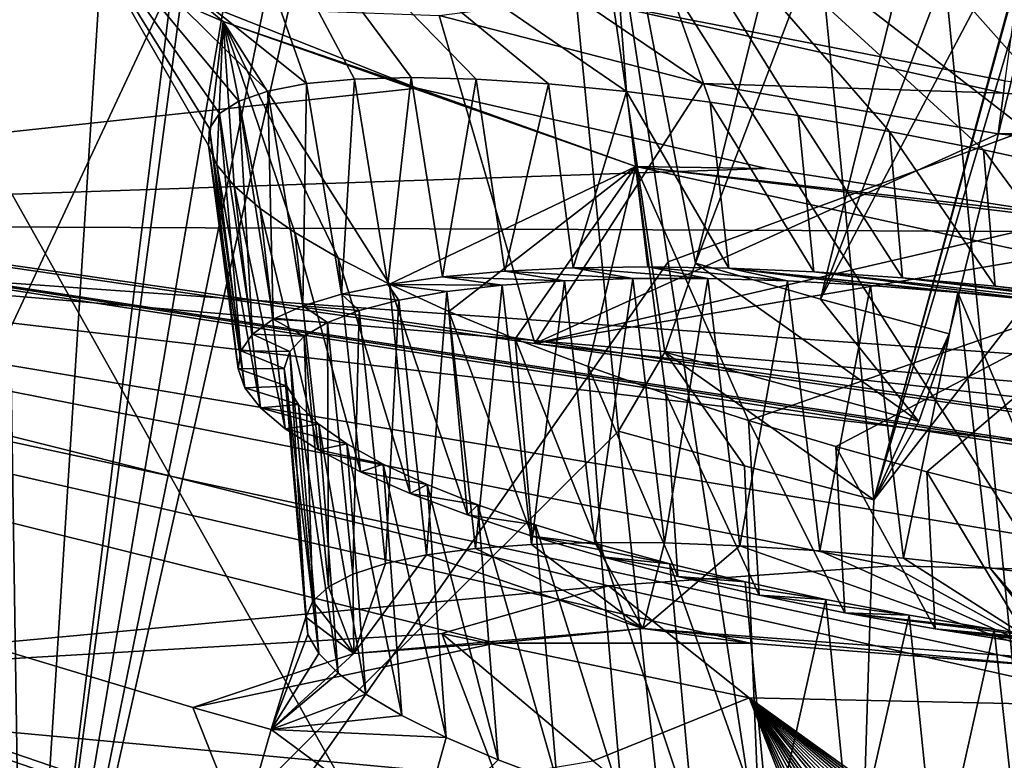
# Model space of a CAD drawing. Header units: metres. Extents: x -147 to 294, y -23 to 81.
# Tile 57 of 256: x 185.93 to 188.4, y 9.9 to 11.76. Entities that reach past the tile are written whole.
import ezdxf

# ---------------------------------------------------------------- set-up
doc = ezdxf.new("R2010")
doc.units = ezdxf.units.M
doc.layers.add('solid_AVA_153', color=7, linetype='CONTINUOUS')

msp = doc.modelspace()

# ---------------------------------------------------------------- linework, layer by layer
at = {"layer": 'solid_AVA_153'}
for points in [[(182.81076, 19.287561, 253.355637), (184.364609, 8.755701, 250.547775), (190.257843, 7.620778, 257.928436)], [(189.092773, 18.096491, 261.125153), (182.81076, 19.287561, 253.355637), (190.257843, 7.620778, 257.928436)], [(185.32132, 15.064557, 240.677505), (185.397308, 15.110413, 240.839447), (185.938095, 8.836784, 239.123901)], [(185.397308, 15.110413, 240.839447), (185.511856, 14.983388, 240.996826), (185.938095, 8.836784, 239.123901)], [(185.245728, 15.019197, 240.515472), (185.32132, 15.064557, 240.677505), (185.938095, 8.836784, 239.123901)], [(185.245728, 15.019197, 240.515472), (185.938095, 8.836784, 239.123901), (184.113235, 9.466824, 235.664902)], [(185.511856, 14.983388, 240.996826), (185.630203, 14.91616, 241.185226), (185.938095, 8.836784, 239.123901)], [(185.630203, 14.91616, 241.185226), (185.737411, 14.884318, 241.366669), (185.938095, 8.836784, 239.123901)], [(185.737411, 14.884318, 241.366669), (185.845215, 14.852665, 241.547607), (185.938095, 8.836784, 239.123901)], [(185.845215, 14.852665, 241.547607), (186.309906, 14.680633, 242.293945), (185.938095, 8.836784, 239.123901)], [(186.309906, 14.680633, 242.293945), (186.642044, 14.509743, 242.790283), (185.938095, 8.836784, 239.123901)], [(186.642044, 14.509743, 242.790283), (186.689392, 14.481047, 242.858154), (185.938095, 8.836784, 239.123901)], [(186.689392, 14.481047, 242.858154), (186.875931, 14.351306, 243.116211), (185.938095, 8.836784, 239.123901)], [(186.875931, 14.351306, 243.116211), (187.0336, 14.200588, 243.314484), (185.938095, 8.836784, 239.123901)], [(187.0336, 14.200588, 243.314484), (187.113876, 14.042783, 243.381256), (185.938095, 8.836784, 239.123901)], [(187.113876, 14.042783, 243.381256), (187.555832, 11.1501, 242.916992), (185.938095, 8.836784, 239.123901)], [(191.652023, 12.655334, 251.228699), (187.555832, 11.1501, 242.916992), (187.113876, 14.042783, 243.381256)], [(185.919495, 14.02437, 247.325546), (187.146484, 13.634692, 249.508484), (184.343872, 7.651297, 239.920868)], [(188.956085, 13.79428, 249.638733), (187.78656, 13.462331, 250.517166), (188.071899, 10.553111, 249.842346)], [(188.902313, 13.575719, 249.647812), (188.956085, 13.79428, 249.638733), (188.071899, 10.553111, 249.842346)], [(187.946915, 12.448213, 248.689575), (188.580872, 13.661601, 249.143723), (187.625076, 11.146553, 248.744919)], [(187.938583, 11.056958, 249.253143), (187.625076, 11.146553, 248.744919), (188.580872, 13.661601, 249.143723)], [(187.938583, 11.056958, 249.253143), (188.580872, 13.661601, 249.143723), (188.902313, 13.575719, 249.647812)], [(187.146484, 13.634692, 249.508484), (187.431808, 10.725407, 248.833664), (184.343872, 7.651297, 239.920868)], [(187.547318, 10.923755, 248.7724), (187.431808, 10.725407, 248.833664), (187.146484, 13.634692, 249.508484)], [(187.625076, 11.146553, 248.744919), (187.547318, 10.923755, 248.7724), (187.146484, 13.634692, 249.508484)], [(187.946915, 12.448213, 248.689575), (187.625076, 11.146553, 248.744919), (187.146484, 13.634692, 249.508484)], [(187.938583, 11.056958, 249.253143), (188.902313, 13.575719, 249.647812), (188.581741, 12.272732, 249.70195)], [(188.581741, 12.272732, 249.70195), (188.902313, 13.575719, 249.647812), (188.071899, 10.553111, 249.842346)], [(188.071899, 10.553111, 249.842346), (187.78656, 13.462331, 250.517166), (189.954758, 12.990672, 253.461945)], [(184.765762, 13.356178, 240.845108), (185.317001, 7.646441, 239.50264), (188.815247, 6.146936, 247.360916)], [(188.251358, 11.860908, 248.679855), (184.765762, 13.356178, 240.845108), (188.815247, 6.146936, 247.360916)], [(190.47699, 13.065454, 251.118301), (188.251358, 11.860908, 248.679855), (193.681625, 10.834175, 255.404922)], [(189.954758, 12.990672, 253.461945), (192.708984, 9.698311, 255.49324), (187.931381, 6.142223, 247.858826)], [(188.071899, 10.553111, 249.842346), (189.954758, 12.990672, 253.461945), (187.931381, 6.142223, 247.858826)], [(191.652023, 12.655334, 251.228699), (188.00061, 8.261761, 242.456711), (187.555832, 11.1501, 242.916992)], [(191.652023, 12.655334, 251.228699), (189.270508, 7.100235, 244.805817), (188.00061, 8.261761, 242.456711)], [(186.028061, 12.094973, 217.689941), (186.648758, 11.59761, 216.523102), (186.401367, 12.298767, 216.376968)], [(186.401367, 12.298767, 216.376968), (187.45192, 11.5777, 215.648392), (187.395676, 12.301998, 215.448395)], [(186.401367, 12.298767, 216.376968), (186.648758, 11.59761, 216.523102), (186.768906, 11.608904, 216.32103)], [(186.401367, 12.298767, 216.376968), (186.768906, 11.608904, 216.32103), (186.911224, 11.612692, 216.129517)], [(186.401367, 12.298767, 216.376968), (186.911224, 11.612692, 216.129517), (187.074295, 11.608744, 215.951492)], [(186.401367, 12.298767, 216.376968), (187.074295, 11.608744, 215.951492), (187.255417, 11.597021, 215.790436)], [(186.401367, 12.298767, 216.376968), (187.255417, 11.597021, 215.790436), (187.45192, 11.5777, 215.648392)], [(187.395676, 12.301998, 215.448395), (188.347153, 11.431268, 215.293793), (188.586182, 11.379616, 215.263489)], [(188.653275, 11.946882, 215.210999), (187.395676, 12.301998, 215.448395), (188.586182, 11.379616, 215.263489)], [(187.395676, 12.301998, 215.448395), (187.45192, 11.5777, 215.648392), (187.66156, 11.551053, 215.526489)], [(187.395676, 12.301998, 215.448395), (187.66156, 11.551053, 215.526489), (187.881973, 11.517473, 215.426071)], [(187.395676, 12.301998, 215.448395), (187.881973, 11.517473, 215.426071), (188.111313, 11.4774, 215.348206)], [(187.395676, 12.301998, 215.448395), (188.111313, 11.4774, 215.348206), (188.347153, 11.431268, 215.293793)], [(187.938583, 11.056958, 249.253143), (188.581741, 12.272732, 249.70195), (188.261261, 10.969861, 249.756012)], [(188.261261, 10.969861, 249.756012), (188.581741, 12.272732, 249.70195), (188.071899, 10.553111, 249.842346)], [(186.439514, 11.75339, 218.965515), (186.028061, 12.094973, 217.689941), (185.751892, 12.051607, 218.742142)], [(186.028061, 12.094973, 217.689941), (186.402924, 11.442335, 217.597778), (186.404907, 11.485321, 217.381683)], [(186.439514, 11.75339, 218.965515), (186.402924, 11.442335, 217.597778), (186.028061, 12.094973, 217.689941)], [(186.028061, 12.094973, 217.689941), (186.404907, 11.485321, 217.381683), (186.429977, 11.522453, 217.164902)], [(186.028061, 12.094973, 217.689941), (186.429977, 11.522453, 217.164902), (186.478745, 11.553786, 216.948273)], [(186.028061, 12.094973, 217.689941), (186.478745, 11.553786, 216.948273), (186.551712, 11.579079, 216.733261)], [(186.028061, 12.094973, 217.689941), (186.551712, 11.579079, 216.733261), (186.648758, 11.59761, 216.523102)], [(186.926102, 11.585839, 220.167145), (185.751892, 12.051607, 218.742142), (183.773956, 11.247137, 224.220276)], [(186.439514, 11.75339, 218.965515), (185.751892, 12.051607, 218.742142), (186.926102, 11.585839, 220.167145)], [(179.736176, 12.031326, 212.411621), (196.426147, 9.458629, 213.713852), (197.096222, 9.381344, 213.775894)], [(188.524551, 10.133695, 214.782349), (179.736176, 12.031326, 212.411621), (197.096222, 9.381344, 213.775894)], [(179.736176, 12.031326, 212.411621), (195.858414, 9.561107, 213.504059), (196.426147, 9.458629, 213.713852)], [(179.736176, 12.031326, 212.411621), (194.977737, 9.835583, 212.684601), (195.858414, 9.561107, 213.504059)], [(179.736176, 12.031326, 212.411621), (187.221359, 10.945242, 211.970978), (194.977737, 9.835583, 212.684601)], [(186.981598, 11.768518, 208.59549), (187.221359, 10.945242, 211.970978), (179.736176, 12.031326, 212.411621)], [(187.428802, 9.37202, 219.061234), (180.29892, 10.298569, 219.95163), (179.736176, 12.031326, 212.411621)], [(187.761887, 10.192923, 214.985977), (179.736176, 12.031326, 212.411621), (188.524551, 10.133695, 214.782349)], [(186.486237, 9.721169, 218.022339), (187.428802, 9.37202, 219.061234), (179.736176, 12.031326, 212.411621)], [(186.36293, 10.031376, 216.643265), (186.486237, 9.721169, 218.022339), (179.736176, 12.031326, 212.411621)], [(187.123032, 10.19353, 215.390945), (186.36293, 10.031376, 216.643265), (179.736176, 12.031326, 212.411621)], [(187.761887, 10.192923, 214.985977), (187.123032, 10.19353, 215.390945), (179.736176, 12.031326, 212.411621)], [(188.251358, 11.860908, 248.679855), (188.815247, 6.146936, 247.360916), (194.246948, 5.120649, 254.084824)], [(193.681625, 10.834175, 255.404922), (188.251358, 11.860908, 248.679855), (194.246948, 5.120649, 254.084824)], [(187.325989, 11.813546, 208.5784), (187.642776, 11.598288, 208.922974), (186.981598, 11.768518, 208.59549)], [(187.325989, 11.813546, 208.5784), (188.430695, 11.825608, 208.808823), (188.401215, 11.604315, 208.846436)], [(187.325989, 11.813546, 208.5784), (188.397156, 11.573403, 208.868591), (187.642776, 11.598288, 208.922974)], [(187.325989, 11.813546, 208.5784), (188.401215, 11.604315, 208.846436), (188.397156, 11.573403, 208.868591)], [(186.981598, 11.768518, 208.59549), (187.642776, 11.598288, 208.922974), (187.221359, 10.945242, 211.970978)], [(186.439514, 11.75339, 218.965515), (186.423721, 11.393937, 217.810226), (186.402924, 11.442335, 217.597778)], [(186.439514, 11.75339, 218.965515), (186.466751, 11.341022, 218.016647), (186.423721, 11.393937, 217.810226)], [(187.475357, 11.389968, 219.782974), (186.439514, 11.75339, 218.965515), (186.926102, 11.585839, 220.167145)], [(186.439514, 11.75339, 218.965515), (186.856689, 11.094129, 218.765747), (186.72757, 11.160179, 218.593964)], [(187.475357, 11.389968, 219.782974), (186.856689, 11.094129, 218.765747), (186.439514, 11.75339, 218.965515)], [(186.439514, 11.75339, 218.965515), (186.72757, 11.160179, 218.593964), (186.619034, 11.223595, 218.410629)], [(186.439514, 11.75339, 218.965515), (186.619034, 11.223595, 218.410629), (186.531876, 11.284048, 218.2173)], [(186.439514, 11.75339, 218.965515), (186.531876, 11.284048, 218.2173), (186.466751, 11.341022, 218.016647)], [(186.648758, 11.59761, 216.523102), (186.551712, 11.579079, 216.733261), (186.639328, 11.040196, 216.569717)], [(186.648758, 11.59761, 216.523102), (186.639328, 11.040196, 216.569717), (186.736206, 11.069532, 216.368896)], [(186.768906, 11.608904, 216.32103), (186.648758, 11.59761, 216.523102), (186.736206, 11.069532, 216.368896)], [(186.768906, 11.608904, 216.32103), (186.736206, 11.069532, 216.368896), (186.852798, 11.093756, 216.179459)], [(186.911224, 11.612692, 216.129517), (186.768906, 11.608904, 216.32103), (186.852798, 11.093756, 216.179459)], [(186.911224, 11.612692, 216.129517), (186.852798, 11.093756, 216.179459), (186.989517, 11.112756, 216.001678)], [(187.074295, 11.608744, 215.951492), (186.911224, 11.612692, 216.129517), (186.989517, 11.112756, 216.001678)], [(187.074295, 11.608744, 215.951492), (186.989517, 11.112756, 216.001678), (187.145813, 11.126667, 215.835388)], [(187.255417, 11.597021, 215.790436), (187.074295, 11.608744, 215.951492), (187.145813, 11.126667, 215.835388)], [(187.255417, 11.597021, 215.790436), (187.145813, 11.126667, 215.835388), (187.317642, 11.13491, 215.685989)], [(187.642776, 11.598288, 208.922974), (188.383987, 11.471191, 209.032852), (187.221359, 10.945242, 211.970978)], [(187.45192, 11.5777, 215.648392), (187.255417, 11.597021, 215.790436), (187.317642, 11.13491, 215.685989)], [(188.397156, 11.573403, 208.868591), (188.383987, 11.471191, 209.032852), (187.642776, 11.598288, 208.922974)], [(188.397156, 11.573403, 208.868591), (188.401215, 11.604315, 208.846436), (189.49968, 11.49674, 208.587799)], [(187.802628, 11.38484, 220.551224), (186.926102, 11.585839, 220.167145), (183.773956, 11.247137, 224.220276)], [(186.551712, 11.579079, 216.733261), (186.478745, 11.553786, 216.948273), (186.564697, 11.006677, 216.775848)], [(186.551712, 11.579079, 216.733261), (186.564697, 11.006677, 216.775848), (186.639328, 11.040196, 216.569717)], [(187.475357, 11.389968, 219.782974), (186.926102, 11.585839, 220.167145), (187.802628, 11.38484, 220.551224)], [(187.45192, 11.5777, 215.648392), (187.317642, 11.13491, 215.685989), (187.505203, 11.137396, 215.553818)], [(187.45192, 11.5777, 215.648392), (187.505203, 11.137396, 215.553818), (187.708176, 11.134252, 215.438599)], [(187.66156, 11.551053, 215.526489), (187.45192, 11.5777, 215.648392), (187.708176, 11.134252, 215.438599)], [(188.397156, 11.573403, 208.868591), (189.49968, 11.49674, 208.587799), (188.383987, 11.471191, 209.032852)], [(186.478745, 11.553786, 216.948273), (186.429977, 11.522453, 217.164902), (186.512985, 10.968826, 216.987457)], [(186.478745, 11.553786, 216.948273), (186.512985, 10.968826, 216.987457), (186.564697, 11.006677, 216.775848)], [(187.66156, 11.551053, 215.526489), (187.708176, 11.134252, 215.438599), (187.921616, 11.125196, 215.344864)], [(187.881973, 11.517473, 215.426071), (187.66156, 11.551053, 215.526489), (187.921616, 11.125196, 215.344864)], [(186.429977, 11.522453, 217.164902), (186.404907, 11.485321, 217.381683), (186.483582, 10.926786, 217.2043)], [(186.429977, 11.522453, 217.164902), (186.483582, 10.926786, 217.2043), (186.512985, 10.968826, 216.987457)], [(187.881973, 11.517473, 215.426071), (187.921616, 11.125196, 215.344864), (188.14389, 11.110145, 215.274078)], [(188.111313, 11.4774, 215.348206), (187.881973, 11.517473, 215.426071), (188.14389, 11.110145, 215.274078)], [(189.49968, 11.49674, 208.587799), (189.168472, 11.397412, 208.905716), (188.383987, 11.471191, 209.032852)], [(186.404907, 11.485321, 217.381683), (186.402924, 11.442335, 217.597778), (186.477036, 10.881898, 217.419693)], [(186.404907, 11.485321, 217.381683), (186.477036, 10.881898, 217.419693), (186.483582, 10.926786, 217.2043)], [(188.383987, 11.471191, 209.032852), (189.168472, 11.397412, 208.905716), (187.221359, 10.945242, 211.970978)], [(188.111313, 11.4774, 215.348206), (188.14389, 11.110145, 215.274078), (188.376541, 11.089225, 215.224747)], [(188.347153, 11.431268, 215.293793), (188.111313, 11.4774, 215.348206), (188.376541, 11.089225, 215.224747)], [(186.402924, 11.442335, 217.597778), (186.493835, 10.834104, 217.63356), (186.477036, 10.881898, 217.419693)], [(186.402924, 11.442335, 217.597778), (186.423721, 11.393937, 217.810226), (186.493835, 10.834104, 217.63356)], [(188.347153, 11.431268, 215.293793), (188.376541, 11.089225, 215.224747), (188.619568, 11.062471, 215.196869)], [(188.347153, 11.431268, 215.293793), (188.619568, 11.062471, 215.196869), (188.586182, 11.379616, 215.263489)], [(186.423721, 11.393937, 217.810226), (186.533478, 10.783469, 217.845993), (186.493835, 10.834104, 217.63356)], [(186.423721, 11.393937, 217.810226), (186.466751, 11.341022, 218.016647), (186.533478, 10.783469, 217.845993)], [(189.168472, 11.397412, 208.905716), (189.843445, 11.391235, 208.566513), (187.221359, 10.945242, 211.970978)], [(189.843445, 11.391235, 208.566513), (194.652496, 10.120355, 211.593063), (187.221359, 10.945242, 211.970978)], [(187.802628, 11.38484, 220.551224), (183.773956, 11.247137, 224.220276), (188.827713, 11.224874, 220.656097)], [(187.475357, 11.389968, 219.782974), (187.005539, 11.026011, 218.924149), (186.856689, 11.094129, 218.765747)], [(187.475357, 11.389968, 219.782974), (187.172409, 10.956802, 219.066711), (187.005539, 11.026011, 218.924149)], [(187.475357, 11.389968, 219.782974), (187.354935, 10.887456, 219.191208), (187.172409, 10.956802, 219.066711)], [(187.475357, 11.389968, 219.782974), (187.550583, 10.818951, 219.295731), (187.354935, 10.887456, 219.191208)], [(187.475357, 11.389968, 219.782974), (187.802628, 11.38484, 220.551224), (188.827713, 11.224874, 220.656097)], [(188.8116, 11.237344, 220.326111), (187.475357, 11.389968, 219.782974), (188.827713, 11.224874, 220.656097)], [(187.475357, 11.389968, 219.782974), (187.757996, 10.75182, 219.379562), (187.550583, 10.818951, 219.295731)], [(188.775177, 11.106188, 219.944412), (187.757996, 10.75182, 219.379562), (187.475357, 11.389968, 219.782974)], [(188.8116, 11.237344, 220.326111), (188.775177, 11.106188, 219.944412), (187.475357, 11.389968, 219.782974)], [(186.466751, 11.341022, 218.016647), (186.59494, 10.731504, 218.050583), (186.533478, 10.783469, 217.845993)], [(186.466751, 11.341022, 218.016647), (186.531876, 11.284048, 218.2173), (186.59494, 10.731504, 218.050583)], [(186.531876, 11.284048, 218.2173), (186.678802, 10.678174, 218.247116), (186.59494, 10.731504, 218.050583)], [(186.531876, 11.284048, 218.2173), (186.619034, 11.223595, 218.410629), (186.678802, 10.678174, 218.247116)], [(183.773956, 11.247137, 224.220276), (195.036621, 10.28555, 221.721817), (195.441635, 10.423739, 220.806717)], [(188.827713, 11.224874, 220.656097), (183.773956, 11.247137, 224.220276), (195.441635, 10.423739, 220.806717)], [(183.773956, 11.247137, 224.220276), (195.156921, 9.911495, 223.622894), (195.036621, 10.28555, 221.721817)], [(189.037369, 10.365465, 224.933151), (195.156921, 9.911495, 223.622894), (183.773956, 11.247137, 224.220276)], [(187.406509, 10.336632, 226.240677), (183.773956, 11.247137, 224.220276), (184.682556, 10.08277, 229.705963)], [(188.11853, 10.387602, 225.455246), (189.037369, 10.365465, 224.933151), (183.773956, 11.247137, 224.220276)], [(187.406509, 10.336632, 226.240677), (188.11853, 10.387602, 225.455246), (183.773956, 11.247137, 224.220276)], [(186.619034, 11.223595, 218.410629), (186.784378, 10.623536, 218.435867), (186.678802, 10.678174, 218.247116)], [(186.619034, 11.223595, 218.410629), (186.72757, 11.160179, 218.593964), (186.784378, 10.623536, 218.435867)], [(187.555832, 11.1501, 242.916992), (188.00061, 8.261761, 242.456711), (185.938095, 8.836784, 239.123901)], [(186.72757, 11.160179, 218.593964), (186.908768, 10.569221, 218.611115), (186.784378, 10.623536, 218.435867)], [(186.72757, 11.160179, 218.593964), (186.856689, 11.094129, 218.765747), (186.908768, 10.569221, 218.611115)], [(187.625076, 11.146553, 248.744919), (188.185104, 10.749773, 249.782654), (187.547318, 10.923755, 248.7724)], [(187.938583, 11.056958, 249.253143), (188.185104, 10.749773, 249.782654), (187.625076, 11.146553, 248.744919)], [(187.145813, 11.126667, 215.835388), (186.989517, 11.112756, 216.001678), (187.295609, 11.102773, 215.84787)], [(187.317642, 11.13491, 215.685989), (187.145813, 11.126667, 215.835388), (187.467819, 11.108171, 215.711823)], [(187.145813, 11.126667, 215.835388), (187.295609, 11.102773, 215.84787), (187.467819, 11.108171, 215.711823)], [(187.505203, 11.137396, 215.553818), (187.317642, 11.13491, 215.685989), (187.655991, 11.10819, 215.591125)], [(187.317642, 11.13491, 215.685989), (187.467819, 11.108171, 215.711823), (187.655991, 11.10819, 215.591125)], [(187.505203, 11.137396, 215.553818), (187.655991, 11.10819, 215.591125), (187.855148, 11.102481, 215.490662)], [(187.708176, 11.134252, 215.438599), (187.505203, 11.137396, 215.553818), (187.855148, 11.102481, 215.490662)], [(187.708176, 11.134252, 215.438599), (187.855148, 11.102481, 215.490662), (188.063553, 11.090933, 215.412094)], [(187.708176, 11.134252, 215.438599), (188.063553, 11.090933, 215.412094), (188.282837, 11.073693, 215.353775)], [(187.708176, 11.134252, 215.438599), (188.282837, 11.073693, 215.353775), (188.512955, 11.050795, 215.31572)], [(187.921616, 11.125196, 215.344864), (187.708176, 11.134252, 215.438599), (188.512955, 11.050795, 215.31572)], [(189.098831, 10.992676, 215.223312), (187.921616, 11.125196, 215.344864), (188.512955, 11.050795, 215.31572)], [(189.098831, 10.992676, 215.223312), (188.14389, 11.110145, 215.274078), (187.921616, 11.125196, 215.344864)], [(186.989517, 11.112756, 216.001678), (186.852798, 11.093756, 216.179459), (187.139923, 11.091873, 215.999405)], [(186.856689, 11.094129, 218.765747), (187.052429, 10.515209, 218.77272), (186.908768, 10.569221, 218.611115)], [(186.856689, 11.094129, 218.765747), (187.005539, 11.026011, 218.924149), (187.052429, 10.515209, 218.77272)], [(186.989517, 11.112756, 216.001678), (187.139923, 11.091873, 215.999405), (187.295609, 11.102773, 215.84787)], [(187.295609, 11.102773, 215.84787), (187.139923, 11.091873, 215.999405), (187.213074, 10.441195, 215.821747)], [(187.295609, 11.102773, 215.84787), (187.213074, 10.441195, 215.821747), (187.371918, 10.445934, 215.669464)], [(187.467819, 11.108171, 215.711823), (187.295609, 11.102773, 215.84787), (187.371918, 10.445934, 215.669464)], [(187.467819, 11.108171, 215.711823), (187.371918, 10.445934, 215.669464), (187.547028, 10.444798, 215.532394)], [(187.655991, 11.10819, 215.591125), (187.467819, 11.108171, 215.711823), (187.547028, 10.444798, 215.532394)], [(187.655991, 11.10819, 215.591125), (187.547028, 10.444798, 215.532394), (187.735855, 10.437728, 215.412567)], [(187.855148, 11.102481, 215.490662), (187.655991, 11.10819, 215.591125), (187.735855, 10.437728, 215.412567)], [(187.855148, 11.102481, 215.490662), (187.735855, 10.437728, 215.412567), (187.93631, 10.42486, 215.311859)], [(188.775177, 11.106188, 219.944412), (187.976639, 10.686383, 219.442291), (187.757996, 10.75182, 219.379562)], [(188.063553, 11.090933, 215.412094), (187.855148, 11.102481, 215.490662), (187.93631, 10.42486, 215.311859)], [(188.775177, 11.106188, 219.944412), (188.205032, 10.623299, 219.482834), (187.976639, 10.686383, 219.442291)], [(188.864151, 11.029228, 215.198898), (188.376541, 11.089225, 215.224747), (188.14389, 11.110145, 215.274078)], [(189.098831, 10.992676, 215.223312), (188.864151, 11.029228, 215.198898), (188.14389, 11.110145, 215.274078)], [(188.775177, 11.106188, 219.944412), (188.439941, 10.56343, 219.500107), (188.205032, 10.623299, 219.482834)], [(186.736206, 11.069532, 216.368896), (186.639328, 11.040196, 216.569717), (186.780716, 11.028542, 216.529449)], [(186.852798, 11.093756, 216.179459), (186.736206, 11.069532, 216.368896), (186.880386, 11.054497, 216.342834)], [(186.736206, 11.069532, 216.368896), (186.780716, 11.028542, 216.529449), (186.880386, 11.054497, 216.342834)], [(186.852798, 11.093756, 216.179459), (186.880386, 11.054497, 216.342834), (187.00032, 11.075562, 216.166214)], [(186.852798, 11.093756, 216.179459), (187.00032, 11.075562, 216.166214), (187.139923, 11.091873, 215.999405)], [(187.00032, 11.075562, 216.166214), (186.880386, 11.054497, 216.342834), (186.94989, 10.414644, 216.164795)], [(187.00032, 11.075562, 216.166214), (186.94989, 10.414644, 216.164795), (187.07222, 10.430748, 215.987335)], [(187.139923, 11.091873, 215.999405), (187.00032, 11.075562, 216.166214), (187.07222, 10.430748, 215.987335)], [(187.139923, 11.091873, 215.999405), (187.07222, 10.430748, 215.987335), (187.213074, 10.441195, 215.821747)], [(188.063553, 11.090933, 215.412094), (187.93631, 10.42486, 215.311859), (188.14624, 10.406244, 215.231796)], [(188.282837, 11.073693, 215.353775), (188.063553, 11.090933, 215.412094), (188.14624, 10.406244, 215.231796)], [(188.282837, 11.073693, 215.353775), (188.14624, 10.406244, 215.231796), (188.363449, 10.38194, 215.173187)], [(188.282837, 11.073693, 215.353775), (188.363449, 10.38194, 215.173187), (188.585846, 10.352102, 215.136658)], [(188.512955, 11.050795, 215.31572), (188.282837, 11.073693, 215.353775), (188.585846, 10.352102, 215.136658)], [(188.864151, 11.029228, 215.198898), (188.619568, 11.062471, 215.196869), (188.376541, 11.089225, 215.224747)], [(186.880386, 11.054497, 216.342834), (186.780716, 11.028542, 216.529449), (186.846939, 10.393065, 216.352539)], [(186.880386, 11.054497, 216.342834), (186.846939, 10.393065, 216.352539), (186.94989, 10.414644, 216.164795)], [(187.938583, 11.056958, 249.253143), (188.261261, 10.969861, 249.756012), (188.185104, 10.749773, 249.782654)], [(186.639328, 11.040196, 216.569717), (186.564697, 11.006677, 216.775848), (186.70079, 10.997813, 216.725769)], [(186.639328, 11.040196, 216.569717), (186.70079, 10.997813, 216.725769), (186.780716, 11.028542, 216.529449)], [(186.780716, 11.028542, 216.529449), (186.70079, 10.997813, 216.725769), (186.764526, 10.366333, 216.54834)], [(186.780716, 11.028542, 216.529449), (186.764526, 10.366333, 216.54834), (186.846939, 10.393065, 216.352539)], [(187.005539, 11.026011, 218.924149), (187.214783, 10.461552, 218.920914), (187.052429, 10.515209, 218.77272)], [(187.005539, 11.026011, 218.924149), (187.172409, 10.956802, 219.066711), (187.214783, 10.461552, 218.920914)], [(186.564697, 11.006677, 216.775848), (186.512985, 10.968826, 216.987457), (186.642517, 10.963342, 216.92572)], [(186.564697, 11.006677, 216.775848), (186.642517, 10.963342, 216.92572), (186.70079, 10.997813, 216.725769)], [(186.70079, 10.997813, 216.725769), (186.642517, 10.963342, 216.92572), (186.703445, 10.334741, 216.749786)], [(186.70079, 10.997813, 216.725769), (186.703445, 10.334741, 216.749786), (186.764526, 10.366333, 216.54834)], [(186.512985, 10.968826, 216.987457), (186.483582, 10.926786, 217.2043), (186.606537, 10.924966, 217.129562)], [(186.512985, 10.968826, 216.987457), (186.606537, 10.924966, 217.129562), (186.642517, 10.963342, 216.92572)], [(186.642517, 10.963342, 216.92572), (186.606537, 10.924966, 217.129562), (186.6642, 10.298701, 216.954437)], [(186.642517, 10.963342, 216.92572), (186.6642, 10.298701, 216.954437), (186.703445, 10.334741, 216.749786)], [(187.172409, 10.956802, 219.066711), (187.391174, 10.409975, 219.050629), (187.214783, 10.461552, 218.920914)], [(187.172409, 10.956802, 219.066711), (187.354935, 10.887456, 219.191208), (187.391174, 10.409975, 219.050629)], [(188.185104, 10.749773, 249.782654), (188.261261, 10.969861, 249.756012), (188.071899, 10.553111, 249.842346)], [(186.483582, 10.926786, 217.2043), (186.477036, 10.881898, 217.419693), (186.592209, 10.882845, 217.33699)], [(186.483582, 10.926786, 217.2043), (186.592209, 10.882845, 217.33699), (186.606537, 10.924966, 217.129562)], [(186.606537, 10.924966, 217.129562), (186.592209, 10.882845, 217.33699), (186.647141, 10.258556, 217.160553)], [(186.606537, 10.924966, 217.129562), (186.647141, 10.258556, 217.160553), (186.6642, 10.298701, 216.954437)], [(187.221359, 10.945242, 211.970978), (194.652496, 10.120355, 211.593063), (194.977737, 9.835583, 212.684601)], [(187.547318, 10.923755, 248.7724), (187.747269, 10.638179, 249.340439), (187.431808, 10.725407, 248.833664)], [(187.547318, 10.923755, 248.7724), (188.071899, 10.553111, 249.842346), (187.747269, 10.638179, 249.340439)], [(187.547318, 10.923755, 248.7724), (188.185104, 10.749773, 249.782654), (188.071899, 10.553111, 249.842346)], [(186.477036, 10.881898, 217.419693), (186.599442, 10.83847, 217.541046), (186.592209, 10.882845, 217.33699)], [(186.477036, 10.881898, 217.419693), (186.493835, 10.834104, 217.63356), (186.599442, 10.83847, 217.541046)], [(186.592209, 10.882845, 217.33699), (186.652222, 10.214615, 217.366577), (186.647141, 10.258556, 217.160553)], [(186.592209, 10.882845, 217.33699), (186.599442, 10.83847, 217.541046), (186.652222, 10.214615, 217.366577)], [(187.354935, 10.887456, 219.191208), (187.580704, 10.360716, 219.161377), (187.391174, 10.409975, 219.050629)], [(187.354935, 10.887456, 219.191208), (187.550583, 10.818951, 219.295731), (187.580704, 10.360716, 219.161377)], [(186.493835, 10.834104, 217.63356), (186.628662, 10.791878, 217.741257), (186.599442, 10.83847, 217.541046)], [(186.493835, 10.834104, 217.63356), (186.533478, 10.783469, 217.845993), (186.628662, 10.791878, 217.741257)], [(186.599442, 10.83847, 217.541046), (186.679184, 10.167388, 217.57019), (186.652222, 10.214615, 217.366577)], [(186.599442, 10.83847, 217.541046), (186.628662, 10.791878, 217.741257), (186.679184, 10.167388, 217.57019)], [(187.550583, 10.818951, 219.295731), (187.784195, 10.313563, 219.253693), (187.580704, 10.360716, 219.161377)], [(187.550583, 10.818951, 219.295731), (187.757996, 10.75182, 219.379562), (187.784195, 10.313563, 219.253693)], [(186.533478, 10.783469, 217.845993), (186.679382, 10.74304, 217.938141), (186.628662, 10.791878, 217.741257)], [(186.533478, 10.783469, 217.845993), (186.59494, 10.731504, 218.050583), (186.679382, 10.74304, 217.938141)], [(186.628662, 10.791878, 217.741257), (186.727676, 10.117487, 217.768845), (186.679184, 10.167388, 217.57019)], [(186.628662, 10.791878, 217.741257), (186.679382, 10.74304, 217.938141), (186.727676, 10.117487, 217.768845)], [(187.757996, 10.75182, 219.379562), (187.999573, 10.26954, 219.324081), (187.784195, 10.313563, 219.253693)], [(187.757996, 10.75182, 219.379562), (187.976639, 10.686383, 219.442291), (187.999573, 10.26954, 219.324081)], [(187.431808, 10.725407, 248.833664), (187.931381, 6.142223, 247.858826), (184.343872, 7.651297, 239.920868)], [(186.59494, 10.731504, 218.050583), (186.749939, 10.69334, 218.126282), (186.679382, 10.74304, 217.938141)], [(186.59494, 10.731504, 218.050583), (186.678802, 10.678174, 218.247116), (186.749939, 10.69334, 218.126282)], [(186.679382, 10.74304, 217.938141), (186.797455, 10.065384, 217.960693), (186.727676, 10.117487, 217.768845)], [(186.679382, 10.74304, 217.938141), (186.749939, 10.69334, 218.126282), (186.797455, 10.065384, 217.960693)], [(187.431808, 10.725407, 248.833664), (187.747269, 10.638179, 249.340439), (187.931381, 6.142223, 247.858826)], [(186.678802, 10.678174, 218.247116), (186.840637, 10.642793, 218.305481), (186.749939, 10.69334, 218.126282)], [(186.678802, 10.678174, 218.247116), (186.784378, 10.623536, 218.435867), (186.840637, 10.642793, 218.305481)], [(186.749939, 10.69334, 218.126282), (186.888123, 10.011433, 218.144272), (186.797455, 10.065384, 217.960693)], [(186.749939, 10.69334, 218.126282), (186.840637, 10.642793, 218.305481), (186.888123, 10.011433, 218.144272)], [(187.976639, 10.686383, 219.442291), (188.226151, 10.228997, 219.371384), (187.999573, 10.26954, 219.324081)], [(187.976639, 10.686383, 219.442291), (188.205032, 10.623299, 219.482834), (188.226151, 10.228997, 219.371384)], [(186.784378, 10.623536, 218.435867), (186.951065, 10.591404, 218.475998), (186.840637, 10.642793, 218.305481)], [(186.840637, 10.642793, 218.305481), (186.999069, 9.956137, 218.31778), (186.888123, 10.011433, 218.144272)], [(186.840637, 10.642793, 218.305481), (186.951065, 10.591404, 218.475998), (186.999069, 9.956137, 218.31778)], [(187.747269, 10.638179, 249.340439), (188.071899, 10.553111, 249.842346), (187.931381, 6.142223, 247.858826)], [(186.784378, 10.623536, 218.435867), (186.908768, 10.569221, 218.611115), (186.951065, 10.591404, 218.475998)], [(188.205032, 10.623299, 219.482834), (188.464569, 10.191625, 219.396774), (188.226151, 10.228997, 219.371384)], [(188.205032, 10.623299, 219.482834), (188.439941, 10.56343, 219.500107), (188.464569, 10.191625, 219.396774)], [(186.908768, 10.569221, 218.611115), (187.078583, 10.540539, 218.63324), (186.951065, 10.591404, 218.475998)], [(186.951065, 10.591404, 218.475998), (187.12941, 9.900134, 218.479309), (186.999069, 9.956137, 218.31778)], [(186.951065, 10.591404, 218.475998), (187.078583, 10.540539, 218.63324), (187.12941, 9.900134, 218.479309)], [(186.908768, 10.569221, 218.611115), (187.052429, 10.515209, 218.77272), (187.078583, 10.540539, 218.63324)], [(187.052429, 10.515209, 218.77272), (187.223434, 10.490154, 218.777237), (187.078583, 10.540539, 218.63324)], [(187.078583, 10.540539, 218.63324), (187.27742, 9.844093, 218.626816), (187.12941, 9.900134, 218.479309)], [(187.078583, 10.540539, 218.63324), (187.223434, 10.490154, 218.777237), (187.27742, 9.844093, 218.626816)], [(187.052429, 10.515209, 218.77272), (187.214783, 10.461552, 218.920914), (187.223434, 10.490154, 218.777237)], [(187.214783, 10.461552, 218.920914), (187.385269, 10.440323, 218.908051), (187.223434, 10.490154, 218.777237)], [(187.223434, 10.490154, 218.777237), (187.441498, 9.788622, 218.758621), (187.27742, 9.844093, 218.626816)], [(187.223434, 10.490154, 218.777237), (187.385269, 10.440323, 218.908051), (187.441498, 9.788622, 218.758621)], [(187.214783, 10.461552, 218.920914), (187.560333, 10.392554, 219.02095), (187.385269, 10.440323, 218.908051)], [(187.214783, 10.461552, 218.920914), (187.391174, 10.409975, 219.050629), (187.560333, 10.392554, 219.02095)], [(187.07222, 10.430748, 215.987335), (186.94989, 10.414644, 216.164795), (187.492874, 10.22978, 215.390137)], [(187.213074, 10.441195, 215.821747), (187.07222, 10.430748, 215.987335), (187.492874, 10.22978, 215.390137)], [(187.371918, 10.445934, 215.669464), (187.213074, 10.441195, 215.821747), (187.492874, 10.22978, 215.390137)], [(187.547028, 10.444798, 215.532394), (187.371918, 10.445934, 215.669464), (187.492874, 10.22978, 215.390137)], [(187.385269, 10.440323, 218.908051), (187.620361, 9.734391, 218.873108), (187.441498, 9.788622, 218.758621)], [(187.385269, 10.440323, 218.908051), (187.560333, 10.392554, 219.02095), (187.620361, 9.734391, 218.873108)], [(187.735855, 10.437728, 215.412567), (187.547028, 10.444798, 215.532394), (187.492874, 10.22978, 215.390137)], [(187.735855, 10.437728, 215.412567), (187.492874, 10.22978, 215.390137), (188.546127, 10.151549, 214.970276)], [(187.93631, 10.42486, 215.311859), (187.735855, 10.437728, 215.412567), (188.546127, 10.151549, 214.970276)], [(186.94989, 10.414644, 216.164795), (186.767227, 10.167509, 216.243561), (187.492874, 10.22978, 215.390137)], [(186.94989, 10.414644, 216.164795), (186.846939, 10.393065, 216.352539), (186.767227, 10.167509, 216.243561)], [(187.391174, 10.409975, 219.050629), (187.749496, 10.346807, 219.115662), (187.560333, 10.392554, 219.02095)], [(187.391174, 10.409975, 219.050629), (187.580704, 10.360716, 219.161377), (187.749496, 10.346807, 219.115662)], [(188.14624, 10.406244, 215.231796), (187.93631, 10.42486, 215.311859), (188.546127, 10.151549, 214.970276)], [(188.363449, 10.38194, 215.173187), (188.14624, 10.406244, 215.231796), (188.546127, 10.151549, 214.970276)], [(186.846939, 10.393065, 216.352539), (186.764526, 10.366333, 216.54834), (186.767227, 10.167509, 216.243561)], [(188.7556, 10.034337, 225.691772), (188.11853, 10.387602, 225.455246), (187.406509, 10.336632, 226.240677)], [(187.560333, 10.392554, 219.02095), (187.81308, 9.681777, 218.969009), (187.620361, 9.734391, 218.873108)], [(187.560333, 10.392554, 219.02095), (187.749496, 10.346807, 219.115662), (187.81308, 9.681777, 218.969009)], [(188.7556, 10.034337, 225.691772), (189.037369, 10.365465, 224.933151), (188.11853, 10.387602, 225.455246)], [(188.363449, 10.38194, 215.173187), (188.546127, 10.151549, 214.970276), (188.550629, 10.165769, 214.998154)], [(188.363449, 10.38194, 215.173187), (188.550629, 10.165769, 214.998154), (188.585846, 10.352102, 215.136658)], [(186.764526, 10.366333, 216.54834), (186.703445, 10.334741, 216.749786), (186.767227, 10.167509, 216.243561)], [(187.580704, 10.360716, 219.161377), (187.951813, 10.303152, 219.192535), (187.749496, 10.346807, 219.115662)], [(187.580704, 10.360716, 219.161377), (187.784195, 10.313563, 219.253693), (187.951813, 10.303152, 219.192535)], [(186.987732, 10.217646, 227.193939), (187.406509, 10.336632, 226.240677), (184.682556, 10.08277, 229.705963)], [(186.703445, 10.334741, 216.749786), (186.6642, 10.298701, 216.954437), (186.767227, 10.167509, 216.243561)], [(187.759201, 10.055746, 226.614487), (187.406509, 10.336632, 226.240677), (186.987732, 10.217646, 227.193939)], [(187.759201, 10.055746, 226.614487), (188.7556, 10.034337, 225.691772), (187.406509, 10.336632, 226.240677)], [(187.749496, 10.346807, 219.115662), (187.951813, 10.303152, 219.192535), (187.81308, 9.681777, 218.969009)], [(187.784195, 10.313563, 219.253693), (188.160843, 10.263249, 219.247879), (187.951813, 10.303152, 219.192535)], [(187.784195, 10.313563, 219.253693), (187.999573, 10.26954, 219.324081), (188.160843, 10.263249, 219.247879)], [(180.29892, 10.298569, 219.95163), (197.029724, 7.313323, 224.01593), (197.737366, 7.213188, 224.227509)], [(189.634552, 7.903224, 225.091797), (180.29892, 10.298569, 219.95163), (197.737366, 7.213188, 224.227509)], [(180.29892, 10.298569, 219.95163), (196.003845, 7.58679, 223.043625), (197.029724, 7.313323, 224.01593)], [(180.29892, 10.298569, 219.95163), (195.766205, 7.87552, 221.638794), (196.003845, 7.58679, 223.043625)], [(180.29892, 10.298569, 219.95163), (196.403427, 8.060143, 220.375366), (195.766205, 7.87552, 221.638794)], [(180.29892, 10.298569, 219.95163), (197.708282, 8.080907, 219.666672), (196.403427, 8.060143, 220.375366)], [(188.881287, 9.11427, 219.36058), (197.708282, 8.080907, 219.666672), (180.29892, 10.298569, 219.95163)], [(188.333572, 7.936006, 225.805801), (181.2966, 8.746977, 226.935165), (180.29892, 10.298569, 219.95163)], [(188.333572, 7.936006, 225.805801), (180.29892, 10.298569, 219.95163), (189.634552, 7.903224, 225.091797)], [(188.112793, 9.224877, 219.321213), (188.881287, 9.11427, 219.36058), (180.29892, 10.298569, 219.95163)], [(187.428802, 9.37202, 219.061234), (188.112793, 9.224877, 219.321213), (180.29892, 10.298569, 219.95163)], [(186.6642, 10.298701, 216.954437), (186.647141, 10.258556, 217.160553), (186.767227, 10.167509, 216.243561)], [(187.951813, 10.303152, 219.192535), (188.017502, 9.631446, 219.044769), (187.81308, 9.681777, 218.969009)], [(187.951813, 10.303152, 219.192535), (188.160843, 10.263249, 219.247879), (188.017502, 9.631446, 219.044769)], [(186.647141, 10.258556, 217.160553), (186.559769, 9.976079, 217.318298), (186.767227, 10.167509, 216.243561)], [(186.647141, 10.258556, 217.160553), (186.652222, 10.214615, 217.366577), (186.559769, 9.976079, 217.318298)], [(187.999573, 10.26954, 219.324081), (188.594666, 10.195798, 219.291534), (188.374405, 10.227644, 219.280472)], [(187.999573, 10.26954, 219.324081), (188.226151, 10.228997, 219.371384), (188.594666, 10.195798, 219.291534)], [(187.999573, 10.26954, 219.324081), (188.374405, 10.227644, 219.280472), (188.160843, 10.263249, 219.247879)], [(188.160843, 10.263249, 219.247879), (188.230392, 9.584389, 219.09903), (188.017502, 9.631446, 219.044769)], [(188.160843, 10.263249, 219.247879), (188.374405, 10.227644, 219.280472), (188.230392, 9.584389, 219.09903)], [(187.492874, 10.22978, 215.390137), (186.767227, 10.167509, 216.243561), (187.123032, 10.19353, 215.390945)], [(187.492874, 10.22978, 215.390137), (187.123032, 10.19353, 215.390945), (187.761887, 10.192923, 214.985977)], [(187.492874, 10.22978, 215.390137), (187.761887, 10.192923, 214.985977), (188.524551, 10.133695, 214.782349)], [(187.492874, 10.22978, 215.390137), (188.524551, 10.133695, 214.782349), (188.546127, 10.151549, 214.970276)], [(187.12558, 9.856558, 229.089371), (186.987732, 10.217646, 227.193939), (184.682556, 10.08277, 229.705963)], [(186.652222, 10.214615, 217.366577), (186.679184, 10.167388, 217.57019), (186.559769, 9.976079, 217.318298)], [(187.367706, 9.898043, 227.929337), (186.987732, 10.217646, 227.193939), (187.12558, 9.856558, 229.089371)], [(187.367706, 9.898043, 227.929337), (187.759201, 10.055746, 226.614487), (186.987732, 10.217646, 227.193939)], [(188.226151, 10.228997, 219.371384), (188.821625, 10.167726, 219.281067), (188.594666, 10.195798, 219.291534)], [(189.408157, 10.09628, 219.254242), (188.821625, 10.167726, 219.281067), (188.226151, 10.228997, 219.371384)], [(189.186127, 10.110688, 219.325043), (188.226151, 10.228997, 219.371384), (188.464569, 10.191625, 219.396774)], [(189.186127, 10.110688, 219.325043), (189.408157, 10.09628, 219.254242), (188.226151, 10.228997, 219.371384)], [(188.374405, 10.227644, 219.280472), (188.449158, 9.54118, 219.131134), (188.230392, 9.584389, 219.09903)], [(188.374405, 10.227644, 219.280472), (188.594666, 10.195798, 219.291534), (188.449158, 9.54118, 219.131134)], [(186.767227, 10.167509, 216.243561), (186.36293, 10.031376, 216.643265), (187.123032, 10.19353, 215.390945)], [(186.767227, 10.167509, 216.243561), (186.559769, 9.976079, 217.318298), (186.36293, 10.031376, 216.643265)], [(186.679184, 10.167388, 217.57019), (186.727676, 10.117487, 217.768845), (186.559769, 9.976079, 217.318298)], [(186.727676, 10.117487, 217.768845), (186.797455, 10.065384, 217.960693), (186.559769, 9.976079, 217.318298)], [(188.260773, 9.473594, 230.435654), (184.682556, 10.08277, 229.705963), (185.731079, 9.097225, 234.509171)], [(188.260773, 9.473594, 230.435654), (187.12558, 9.856558, 229.089371), (184.682556, 10.08277, 229.705963)], [(186.797455, 10.065384, 217.960693), (186.888123, 10.011433, 218.144272), (186.559769, 9.976079, 217.318298)], [(187.367706, 9.898043, 227.929337), (188.038208, 9.345555, 226.726151), (187.759201, 10.055746, 226.614487)], [(187.759201, 10.055746, 226.614487), (188.038208, 9.345555, 226.726151), (188.059845, 9.346364, 226.688599)], [(187.759201, 10.055746, 226.614487), (188.059845, 9.346364, 226.688599), (188.083954, 9.347049, 226.64859)], [(187.759201, 10.055746, 226.614487), (188.083954, 9.347049, 226.64859), (188.111816, 9.347618, 226.604492)], [(187.759201, 10.055746, 226.614487), (188.111816, 9.347618, 226.604492), (188.148407, 9.347883, 226.549713)], [(187.759201, 10.055746, 226.614487), (188.148407, 9.347883, 226.549713), (188.184174, 9.347656, 226.499222)], [(187.759201, 10.055746, 226.614487), (188.184174, 9.347656, 226.499222), (188.219208, 9.347018, 226.452332)], [(187.759201, 10.055746, 226.614487), (188.219208, 9.347018, 226.452332), (188.252243, 9.346084, 226.410233)], [(187.759201, 10.055746, 226.614487), (188.252243, 9.346084, 226.410233), (188.286209, 9.344786, 226.368896)], [(187.759201, 10.055746, 226.614487), (188.286209, 9.344786, 226.368896), (188.345352, 9.34185, 226.301163)], [(187.759201, 10.055746, 226.614487), (188.345352, 9.34185, 226.301163), (188.388229, 9.339266, 226.255157)], [(187.759201, 10.055746, 226.614487), (188.388229, 9.339266, 226.255157), (188.434006, 9.336078, 226.208618)], [(187.759201, 10.055746, 226.614487), (188.434006, 9.336078, 226.208618), (188.483109, 9.332244, 226.161423)], [(187.759201, 10.055746, 226.614487), (188.483109, 9.332244, 226.161423), (188.531815, 9.328039, 226.117188)], [(187.759201, 10.055746, 226.614487), (188.531815, 9.328039, 226.117188), (188.580063, 9.323487, 226.075729)], [(187.759201, 10.055746, 226.614487), (188.580063, 9.323487, 226.075729), (188.628189, 9.318608, 226.036499)], [(187.759201, 10.055746, 226.614487), (188.628189, 9.318608, 226.036499), (188.676071, 9.313456, 225.999451)], [(187.759201, 10.055746, 226.614487), (188.676071, 9.313456, 225.999451), (188.723602, 9.308047, 225.964508)], [(187.759201, 10.055746, 226.614487), (188.723602, 9.308047, 225.964508), (188.770599, 9.302431, 225.931656)], [(187.759201, 10.055746, 226.614487), (188.770599, 9.302431, 225.931656), (188.816986, 9.296621, 225.900803)], [(187.759201, 10.055746, 226.614487), (188.816986, 9.296621, 225.900803), (188.7556, 10.034337, 225.691772)], [(186.559769, 9.976079, 217.318298), (186.486237, 9.721169, 218.022339), (186.36293, 10.031376, 216.643265)], [(186.888123, 10.011433, 218.144272), (186.999069, 9.956137, 218.31778), (186.559769, 9.976079, 217.318298)], [(186.559769, 9.976079, 217.318298), (186.928848, 9.703384, 218.328934), (186.486237, 9.721169, 218.022339)], [(186.999069, 9.956137, 218.31778), (186.928848, 9.703384, 218.328934), (186.559769, 9.976079, 217.318298)], [(186.999069, 9.956137, 218.31778), (187.12941, 9.900134, 218.479309), (186.928848, 9.703384, 218.328934)], [(187.12941, 9.900134, 218.479309), (187.27742, 9.844093, 218.626816), (186.928848, 9.703384, 218.328934)]]:
    msp.add_3dface(points, dxfattribs=at)

doc.saveas('drawing.dxf')
